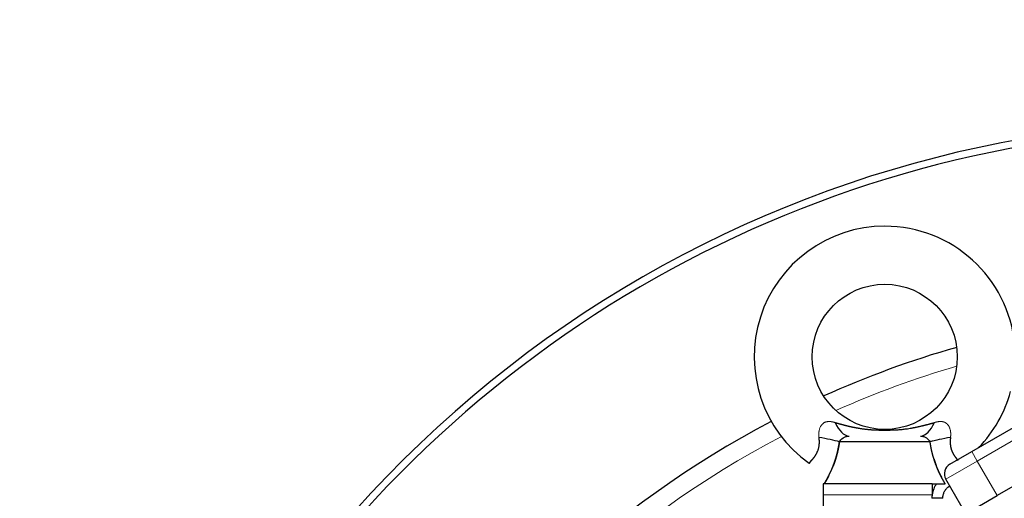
# Model space of a CAD drawing. Header units: millimetres. Extents: x 0 to 29700, y -16 to 21000.
# Tile 236 of 256: x 14407 to 14679, y 9038 to 9170. Entities that reach past the tile are written whole.
import ezdxf

# ---------------------------------------------------------------- set-up
doc = ezdxf.new("R2010")
doc.units = ezdxf.units.MM
doc.layers.add('1', color=7, linetype='Continuous', true_color=0xffffff)

msp = doc.modelspace()

# ---------------------------------------------------------------- linework, layer by layer
at = {"layer": '1', "color": 2, "linetype": 'Continuous', "lineweight": 25}
for p, q in [((14669.959, 9050.664), (14798.997, 9125.164)), ((14805.997, 9113.04), (14676.959, 9038.54)), ((14658.478, 9053.379), (14633.478, 9053.379)), ((14663.897, 9047.164), (14669.959, 9050.664)), ((14668.299, 9033.54), (14662.799, 9043.066)), ((14628.978, 9041.792), (14628.978, 9038.792)), ((14659.05, 9041.792), (14628.978, 9041.792)), ((14659.05, 9041.792), (14662.659, 9041.792)), ((14659.05, 9041.792), (14659.05, 9038.792)), ((14628.978, 9038.792), (14628.978, 9035.416)), ((14661.978, 9037.792), (14658.978, 9037.792)), ((14668.299, 9033.54), (14676.959, 9038.54))]:
    msp.add_line(p, q, dxfattribs=at)
at = {"layer": '1', "color": 4, "linetype": 'Continuous', "lineweight": 13}
for p, q in [((14800.497, 9122.566), (14671.459, 9048.066)), ((14671.459, 9048.066), (14669.959, 9050.664)), ((14662.799, 9043.066), (14671.459, 9048.066)), ((14671.459, 9048.066), (14676.959, 9038.54)), ((14659.05, 9038.792), (14628.978, 9038.792))]:
    msp.add_line(p, q, dxfattribs=at)
at = {"layer": '1', "color": 2, "linetype": 'Continuous', "lineweight": 25}
msp.add_circle((14645.978, 9076.792), 20, dxfattribs=at)
for centre, radius, start, end in [((14739.978, 8819.792), 694, 2.77875, 221.743125), ((14739.978, 8819.792), 689, 90, 221.776875), ((14739.978, 8819.792), 683, 2.82375, 222.22125), ((14739.978, 8819.792), 322, 349.41938, 203.94562), ((14739.978, 8819.792), 320, 90, 204.10875), ((14645.978, 9076.792), 36, 90, 234.63549), ((14645.978, 9076.792), 36, 5.42526, 90), ((14739.978, 8819.792), 270, 105.94406, 114.23531), ((14645.978, 9076.792), 36, 315.9278, 344.57827), ((14739.978, 8819.792), 270, 117.64406, 180), ((14665.397, 9044.566), 3, 120, 210), ((14665.978, 9037.792), 7, 145.1475, 171.78469), ((14665.978, 9037.792), 7, 171.78679, 180)]:
    msp.add_arc(centre, radius, start, end, dxfattribs=at)
at = {"layer": '1', "color": 4, "linetype": 'Continuous', "lineweight": 13}
for start, end in [(106.25063, 113.92594), (117.52875, 180)]:
    msp.add_arc((14739.978, 8819.792), 265, start, end, dxfattribs=at)
at = {"layer": '1', "color": 2, "linetype": 'Continuous', "lineweight": 25}
for centre, major_axis, ratio, start_param, end_param in [((14635.492, 9062.905), (-1.097, 7.924), 0.5297537, 2.0588102, 3.0337207), ((14656.464, 9062.905), (-1.097, -7.924), 0.5297537, 0.1078719, 1.0827824), ((14627.435, 9054.077), (7.875, -1.407), 0.0722948, 0.7091984, 1.5305906), ((14664.521, 9054.077), (7.875, 1.407), 0.0722948, 1.611002, 2.4323943)]:
    msp.add_ellipse(centre, major_axis=major_axis, ratio=ratio, start_param=start_param, end_param=end_param, dxfattribs=at)
at = {"layer": '1', "color": 4, "linetype": 'Continuous', "lineweight": 13}
for points, knots in [([(14627.853, 9054.589), (14627.852, 9054.601), (14627.848, 9054.626), (14627.843, 9054.663), (14627.838, 9054.7), (14627.834, 9054.737), (14627.829, 9054.774), (14627.825, 9054.811), (14627.822, 9054.848), (14627.818, 9054.884), (14627.814, 9054.921), (14627.811, 9054.957), (14627.808, 9054.993), (14627.806, 9055.029), (14627.803, 9055.065), (14627.801, 9055.101), (14627.799, 9055.137), (14627.797, 9055.173), (14627.795, 9055.208), (14627.794, 9055.244), (14627.793, 9055.279), (14627.792, 9055.314), (14627.791, 9055.349), (14627.79, 9055.384), (14627.79, 9055.419), (14627.79, 9055.454), (14627.79, 9055.488), (14627.79, 9055.523), (14627.791, 9055.557), (14627.791, 9055.592), (14627.792, 9055.626), (14627.793, 9055.66), (14627.795, 9055.694), (14627.796, 9055.728), (14627.798, 9055.761), (14627.8, 9055.795), (14627.802, 9055.829), (14627.805, 9055.862), (14627.807, 9055.895), (14627.81, 9055.928), (14627.813, 9055.961), (14627.816, 9055.994), (14627.819, 9056.027), (14627.823, 9056.06), (14627.827, 9056.092), (14627.831, 9056.125), (14627.835, 9056.157), (14627.839, 9056.189), (14627.844, 9056.221), (14627.848, 9056.253), (14627.853, 9056.285), (14627.858, 9056.317), (14627.864, 9056.348), (14627.869, 9056.38), (14627.875, 9056.411), (14627.881, 9056.442), (14627.887, 9056.473), (14627.893, 9056.504), (14627.9, 9056.535), (14627.93, 9056.677), (14627.994, 9056.922), (14628.111, 9057.254), (14628.251, 9057.556), (14628.411, 9057.828), (14628.59, 9058.071), (14628.771, 9058.268), (14628.947, 9058.424), (14629.113, 9058.548), (14629.288, 9058.654), (14629.47, 9058.744), (14629.659, 9058.818), (14629.856, 9058.877), (14630.061, 9058.92), (14630.272, 9058.948), (14630.492, 9058.962), (14630.666, 9058.962), (14630.792, 9058.957), (14630.869, 9058.953), (14630.946, 9058.947), (14631.024, 9058.94), (14631.103, 9058.931), (14631.182, 9058.921), (14631.263, 9058.91), (14631.344, 9058.898), (14631.426, 9058.884), (14631.509, 9058.868), (14631.593, 9058.852), (14631.678, 9058.834), (14631.764, 9058.815), (14631.851, 9058.795), (14631.938, 9058.773), (14632.027, 9058.751), (14632.117, 9058.727), (14632.207, 9058.702), (14632.268, 9058.685), (14632.298, 9058.676)], [0, 0, 0, 0, 0.0047049, 0.0093922, 0.0140622, 0.0187149, 0.0233505, 0.027969, 0.0325708, 0.0371558, 0.0417242, 0.0462761, 0.0508118, 0.0553313, 0.0598347, 0.0643222, 0.068794, 0.0732502, 0.0776909, 0.0821163, 0.0865265, 0.0909216, 0.0953019, 0.0996674, 0.1040183, 0.1083548, 0.1126769, 0.1169849, 0.121279, 0.1255591, 0.1298256, 0.1340785, 0.1383181, 0.1425444, 0.1467576, 0.1509579, 0.1551454, 0.1593203, 0.1634828, 0.1676329, 0.1717709, 0.175897, 0.1800112, 0.1841138, 0.1882049, 0.1922846, 0.1963532, 0.2004108, 0.2044575, 0.2084935, 0.212519, 0.2165342, 0.2205392, 0.2245342, 0.2285193, 0.2324948, 0.2364607, 0.2404173, 0.2443647, 0.2483031, 0.2950986, 0.3393984, 0.3815681, 0.4219961, 0.4610887, 0.4992625, 0.5274139, 0.5552186, 0.5828572, 0.6105062, 0.6383346, 0.6665022, 0.6951574, 0.7244367, 0.7544637, 0.7853497, 0.7955991, 0.8059488, 0.8164021, 0.8269622, 0.8376321, 0.8484148, 0.859313, 0.8703296, 0.881467, 0.8927278, 0.9041145, 0.9156294, 0.9272746, 0.9390524, 0.9509649, 0.963014, 0.9752017, 0.9875297, 1, 1, 1, 1]), ([(14659.658, 9058.676), (14659.673, 9058.68), (14659.705, 9058.689), (14659.752, 9058.703), (14659.799, 9058.716), (14659.846, 9058.728), (14659.892, 9058.741), (14659.938, 9058.753), (14659.984, 9058.765), (14660.03, 9058.776), (14660.075, 9058.787), (14660.12, 9058.798), (14660.165, 9058.809), (14660.21, 9058.819), (14660.254, 9058.829), (14660.298, 9058.839), (14660.342, 9058.848), (14660.386, 9058.857), (14660.429, 9058.865), (14660.472, 9058.874), (14660.515, 9058.881), (14660.558, 9058.889), (14660.6, 9058.896), (14660.642, 9058.903), (14660.684, 9058.91), (14660.726, 9058.916), (14660.767, 9058.922), (14660.808, 9058.927), (14660.849, 9058.932), (14660.89, 9058.937), (14660.931, 9058.941), (14660.971, 9058.945), (14661.011, 9058.949), (14661.051, 9058.952), (14661.091, 9058.955), (14661.13, 9058.957), (14661.169, 9058.959), (14661.208, 9058.961), (14661.247, 9058.963), (14661.286, 9058.963), (14661.324, 9058.964), (14661.362, 9058.964), (14661.4, 9058.964), (14661.438, 9058.963), (14661.475, 9058.962), (14661.512, 9058.961), (14661.549, 9058.959), (14661.586, 9058.957), (14661.623, 9058.954), (14661.659, 9058.951), (14661.695, 9058.948), (14661.731, 9058.944), (14661.767, 9058.94), (14661.803, 9058.935), (14661.838, 9058.93), (14661.873, 9058.924), (14661.908, 9058.918), (14661.943, 9058.912), (14661.978, 9058.905), (14662.012, 9058.898), (14662.046, 9058.89), (14662.08, 9058.882), (14662.114, 9058.874), (14662.147, 9058.865), (14662.181, 9058.855), (14662.214, 9058.845), (14662.247, 9058.835), (14662.279, 9058.824), (14662.312, 9058.813), (14662.344, 9058.801), (14662.376, 9058.789), (14662.408, 9058.777), (14662.44, 9058.763), (14662.471, 9058.75), (14662.502, 9058.736), (14662.533, 9058.722), (14662.564, 9058.707), (14662.595, 9058.691), (14662.625, 9058.676), (14662.656, 9058.659), (14662.686, 9058.642), (14662.715, 9058.625), (14662.745, 9058.608), (14662.774, 9058.589), (14662.803, 9058.571), (14662.832, 9058.552), (14662.861, 9058.532), (14662.89, 9058.512), (14662.918, 9058.491), (14662.946, 9058.47), (14662.974, 9058.448), (14663.002, 9058.426), (14663.029, 9058.404), (14663.056, 9058.381), (14663.083, 9058.357), (14663.11, 9058.333), (14663.136, 9058.309), (14663.223, 9058.226), (14663.364, 9058.074), (14663.543, 9057.831), (14663.703, 9057.56), (14663.843, 9057.259), (14663.961, 9056.927), (14664.027, 9056.673), (14664.062, 9056.51), (14664.074, 9056.448), (14664.086, 9056.385), (14664.097, 9056.322), (14664.107, 9056.259), (14664.116, 9056.194), (14664.125, 9056.13), (14664.133, 9056.065), (14664.14, 9055.999), (14664.146, 9055.933), (14664.151, 9055.866), (14664.156, 9055.799), (14664.16, 9055.732), (14664.163, 9055.664), (14664.165, 9055.595), (14664.166, 9055.526), (14664.166, 9055.457), (14664.166, 9055.387), (14664.165, 9055.317), (14664.163, 9055.246), (14664.16, 9055.175), (14664.156, 9055.103), (14664.151, 9055.031), (14664.145, 9054.958), (14664.138, 9054.885), (14664.131, 9054.812), (14664.122, 9054.738), (14664.113, 9054.663), (14664.106, 9054.614), (14664.103, 9054.589)], [0, 0, 0, 0, 0.0064602, 0.012882, 0.0192657, 0.0256115, 0.0319196, 0.0381904, 0.0444239, 0.0506206, 0.0567807, 0.0629044, 0.0689919, 0.0750437, 0.0810599, 0.0870409, 0.0929868, 0.0988982, 0.1047751, 0.110618, 0.1164272, 0.122203, 0.1279457, 0.1336557, 0.1393333, 0.1449788, 0.1505927, 0.1561752, 0.1617269, 0.1672479, 0.1727388, 0.1781999, 0.1836317, 0.1890345, 0.1944088, 0.1997549, 0.2050735, 0.2103648, 0.2156293, 0.2208676, 0.22608, 0.2312672, 0.2364294, 0.2415674, 0.2466815, 0.2517723, 0.2568404, 0.2618862, 0.2669103, 0.2719133, 0.2768958, 0.2818583, 0.2868014, 0.2917258, 0.2966319, 0.3015206, 0.3063923, 0.3112477, 0.3160875, 0.3209123, 0.3257228, 0.3305197, 0.3353037, 0.3400755, 0.3448357, 0.3495851, 0.3543244, 0.3590544, 0.3637757, 0.3684892, 0.3731956, 0.3778957, 0.3825903, 0.38728, 0.3919658, 0.3966484, 0.4013286, 0.4060073, 0.4106852, 0.4153632, 0.4200421, 0.4247227, 0.4294059, 0.4340925, 0.4387834, 0.4434794, 0.4481813, 0.4528901, 0.4576065, 0.4623315, 0.4670659, 0.4718105, 0.4765663, 0.4813341, 0.4861147, 0.4909091, 0.495718, 0.5005424, 0.5386181, 0.5776183, 0.6179588, 0.6600448, 0.7042631, 0.750978, 0.7588801, 0.7668193, 0.7747971, 0.7828147, 0.7908736, 0.7989752, 0.8071206, 0.8153112, 0.8235485, 0.8318336, 0.8401678, 0.8485526, 0.856989, 0.8654784, 0.8740221, 0.8826212, 0.8912771, 0.8999908, 0.9087637, 0.9175969, 0.9264916, 0.935449, 0.9444702, 0.9535563, 0.9627085, 0.9719279, 0.9812155, 0.9905726, 1, 1, 1, 1])]:
    msp.add_open_spline(points, degree=3, knots=knots, dxfattribs=at)
at = {"layer": '1', "color": 2, "linetype": 'Continuous', "lineweight": 25}
for points, knots in [([(14632.298, 9058.676), (14632.342, 9058.663), (14632.43, 9058.638), (14632.561, 9058.6), (14632.694, 9058.562), (14632.827, 9058.524), (14632.96, 9058.486), (14633.094, 9058.449), (14633.229, 9058.411), (14633.365, 9058.373), (14633.501, 9058.335), (14633.638, 9058.298), (14633.775, 9058.26), (14633.913, 9058.223), (14634.052, 9058.185), (14634.191, 9058.148), (14634.331, 9058.111), (14634.472, 9058.074), (14634.614, 9058.037), (14634.756, 9058), (14634.898, 9057.963), (14635.042, 9057.927), (14635.186, 9057.891), (14635.331, 9057.855), (14635.476, 9057.819), (14635.622, 9057.784), (14635.769, 9057.749), (14635.917, 9057.714), (14636.065, 9057.679), (14636.214, 9057.645), (14636.364, 9057.61), (14636.514, 9057.577), (14636.665, 9057.543), (14636.817, 9057.51), (14636.969, 9057.477), (14637.123, 9057.445), (14637.277, 9057.413), (14637.431, 9057.381), (14637.587, 9057.35), (14637.743, 9057.32), (14637.9, 9057.289), (14638.058, 9057.26), (14638.216, 9057.23), (14638.375, 9057.201), (14638.535, 9057.173), (14638.696, 9057.145), (14638.857, 9057.118), (14639.09, 9057.08), (14639.39, 9057.033), (14639.754, 9056.979), (14640.107, 9056.931), (14640.451, 9056.888), (14640.785, 9056.848), (14641.109, 9056.813), (14641.423, 9056.782), (14641.727, 9056.755), (14642.022, 9056.73), (14642.307, 9056.709), (14642.583, 9056.691), (14642.85, 9056.675), (14643.107, 9056.662), (14643.354, 9056.65), (14643.593, 9056.641), (14643.822, 9056.634), (14644.042, 9056.628), (14644.253, 9056.623), (14644.454, 9056.62), (14644.647, 9056.618), (14644.83, 9056.617), (14645.005, 9056.616), (14645.17, 9056.616), (14645.327, 9056.617), (14645.474, 9056.618), (14645.613, 9056.618), (14645.742, 9056.619), (14645.863, 9056.62), (14646.01, 9056.62), (14646.196, 9056.619), (14646.434, 9056.618), (14646.701, 9056.617), (14646.998, 9056.616), (14647.325, 9056.618), (14647.681, 9056.623), (14648.068, 9056.631), (14648.484, 9056.645), (14648.932, 9056.665), (14649.41, 9056.692), (14649.919, 9056.728), (14650.46, 9056.774), (14651.032, 9056.832), (14651.637, 9056.903), (14652.275, 9056.988), (14652.807, 9057.07), (14653.221, 9057.138), (14653.505, 9057.188), (14653.787, 9057.239), (14654.066, 9057.291), (14654.343, 9057.345), (14654.618, 9057.4), (14654.891, 9057.457), (14655.161, 9057.515), (14655.429, 9057.574), (14655.695, 9057.633), (14655.958, 9057.694), (14656.219, 9057.756), (14656.479, 9057.819), (14656.736, 9057.882), (14656.99, 9057.946), (14657.243, 9058.011), (14657.494, 9058.076), (14657.742, 9058.142), (14657.989, 9058.208), (14658.233, 9058.274), (14658.475, 9058.341), (14658.716, 9058.408), (14658.954, 9058.475), (14659.19, 9058.542), (14659.425, 9058.609), (14659.58, 9058.653), (14659.658, 9058.676)], [0, 0, 0, 0, 0.0049072, 0.0098382, 0.0147928, 0.0197711, 0.0247731, 0.0297986, 0.0348477, 0.0399203, 0.0450164, 0.0501359, 0.0552789, 0.0604453, 0.0656351, 0.0708483, 0.0760848, 0.0813446, 0.0866278, 0.0919342, 0.0972639, 0.1026168, 0.1079931, 0.1133925, 0.1188152, 0.1242612, 0.1297304, 0.1352228, 0.1407384, 0.1462773, 0.1518394, 0.1574248, 0.1630334, 0.1686653, 0.1743205, 0.179999, 0.1857008, 0.1914259, 0.1971744, 0.2029463, 0.2087416, 0.2145603, 0.2204025, 0.2262681, 0.2321573, 0.2380701, 0.2440065, 0.2499666, 0.2637011, 0.2770427, 0.2899959, 0.3025645, 0.3147525, 0.3265633, 0.3380001, 0.3490661, 0.3597641, 0.3700968, 0.3800668, 0.3896763, 0.3989278, 0.4078233, 0.4163649, 0.4245546, 0.4323944, 0.4398862, 0.447032, 0.4538338, 0.4602938, 0.4664141, 0.4721973, 0.477646, 0.4827634, 0.4875528, 0.4920186, 0.4961658, 0.5000004, 0.5071429, 0.515332, 0.524597, 0.5349592, 0.5464354, 0.5590394, 0.5727837, 0.58768, 0.60374, 0.6209762, 0.6394018, 0.6590316, 0.6798819, 0.7019714, 0.7253209, 0.7499543, 0.7604872, 0.770946, 0.781331, 0.7916424, 0.8018803, 0.812045, 0.8221365, 0.8321549, 0.8421003, 0.8519729, 0.8617726, 0.8714995, 0.8811535, 0.8907347, 0.9002431, 0.9096785, 0.919041, 0.9283304, 0.9375467, 0.9466896, 0.9557592, 0.9647552, 0.9736774, 0.9825258, 0.9913001, 1, 1, 1, 1]), ([(14625.752, 9048.213), (14625.757, 9048.218), (14625.767, 9048.229), (14625.782, 9048.245), (14625.797, 9048.261), (14625.812, 9048.277), (14625.827, 9048.293), (14625.842, 9048.31), (14625.857, 9048.326), (14625.872, 9048.342), (14625.887, 9048.359), (14625.902, 9048.375), (14625.917, 9048.391), (14625.931, 9048.407), (14625.946, 9048.424), (14625.961, 9048.44), (14625.975, 9048.456), (14625.989, 9048.472), (14626.004, 9048.489), (14626.018, 9048.505), (14626.032, 9048.521), (14626.047, 9048.537), (14626.061, 9048.553), (14626.075, 9048.569), (14626.088, 9048.585), (14626.102, 9048.601), (14626.116, 9048.617), (14626.129, 9048.633), (14626.143, 9048.648), (14626.156, 9048.664), (14626.17, 9048.68), (14626.183, 9048.695), (14626.196, 9048.711), (14626.209, 9048.726), (14626.222, 9048.741), (14626.234, 9048.756), (14626.247, 9048.771), (14626.259, 9048.786), (14626.272, 9048.801), (14626.284, 9048.816), (14626.296, 9048.831), (14626.308, 9048.845), (14626.32, 9048.86), (14626.331, 9048.874), (14626.343, 9048.888), (14626.354, 9048.902), (14626.366, 9048.916), (14626.377, 9048.93), (14626.388, 9048.944), (14626.398, 9048.957), (14626.409, 9048.97), (14626.42, 9048.984), (14626.43, 9048.997), (14626.44, 9049.01), (14626.45, 9049.023), (14626.46, 9049.035), (14626.47, 9049.048), (14626.48, 9049.06), (14626.489, 9049.072), (14626.498, 9049.084), (14626.507, 9049.096), (14626.516, 9049.108), (14626.525, 9049.12), (14626.534, 9049.131), (14626.542, 9049.142), (14626.55, 9049.153), (14626.558, 9049.164), (14626.586, 9049.201), (14626.632, 9049.265), (14626.697, 9049.358), (14626.76, 9049.451), (14626.823, 9049.545), (14626.884, 9049.64), (14626.943, 9049.736), (14627.001, 9049.832), (14627.057, 9049.928), (14627.111, 9050.025), (14627.164, 9050.122), (14627.215, 9050.219), (14627.264, 9050.316), (14627.311, 9050.412), (14627.357, 9050.509), (14627.43, 9050.671), (14627.525, 9050.904), (14627.634, 9051.214), (14627.728, 9051.53), (14627.805, 9051.849), (14627.866, 9052.171), (14627.9, 9052.416), (14627.917, 9052.58), (14627.924, 9052.663), (14627.931, 9052.746), (14627.937, 9052.829), (14627.942, 9052.913), (14627.945, 9052.998), (14627.948, 9053.083), (14627.95, 9053.168), (14627.951, 9053.254), (14627.951, 9053.34), (14627.95, 9053.427), (14627.948, 9053.514), (14627.945, 9053.601), (14627.941, 9053.689), (14627.937, 9053.778), (14627.931, 9053.866), (14627.924, 9053.955), (14627.917, 9054.045), (14627.909, 9054.134), (14627.899, 9054.225), (14627.889, 9054.315), (14627.878, 9054.406), (14627.866, 9054.497), (14627.858, 9054.558), (14627.853, 9054.589)], [0, 0, 0, 0, 0.0053249, 0.0106026, 0.0158331, 0.0210163, 0.0261522, 0.0312409, 0.0362824, 0.0412766, 0.0462235, 0.0511233, 0.0559757, 0.060781, 0.065539, 0.0702497, 0.0749133, 0.0795296, 0.0840986, 0.0886205, 0.0930951, 0.0975225, 0.1019026, 0.1062356, 0.1105213, 0.1147598, 0.118951, 0.1230951, 0.1271919, 0.1312415, 0.135244, 0.1391992, 0.1431072, 0.1469679, 0.1507815, 0.1545479, 0.1582671, 0.1619391, 0.1655639, 0.1691415, 0.1726719, 0.1761551, 0.1795912, 0.18298, 0.1863217, 0.1896162, 0.1928636, 0.1960637, 0.1992167, 0.2023225, 0.2053812, 0.2083927, 0.2113571, 0.2142743, 0.2171443, 0.2199673, 0.222743, 0.2254717, 0.2281532, 0.2307876, 0.2333749, 0.235915, 0.2384081, 0.240854, 0.2432529, 0.2456046, 0.2479093, 0.2501669, 0.2690515, 0.2876048, 0.3058288, 0.3237256, 0.3412972, 0.3585459, 0.3754739, 0.3920837, 0.4083777, 0.4243585, 0.4400288, 0.4553914, 0.4704493, 0.4852056, 0.4996635, 0.5436828, 0.586646, 0.6286687, 0.6698689, 0.7103672, 0.7502862, 0.7603095, 0.7703542, 0.7804221, 0.7905148, 0.8006342, 0.8107818, 0.8209595, 0.8311688, 0.8414112, 0.8516883, 0.8620017, 0.8723528, 0.8827431, 0.8931739, 0.9036467, 0.9141628, 0.9247234, 0.93533, 0.9459836, 0.9566856, 0.9674371, 0.9782392, 0.9890932, 1, 1, 1, 1]), ([(14633.478, 9053.379), (14633.475, 9053.356), (14633.468, 9053.31), (14633.458, 9053.241), (14633.448, 9053.171), (14633.437, 9053.102), (14633.427, 9053.033), (14633.416, 9052.965), (14633.406, 9052.896), (14633.395, 9052.828), (14633.384, 9052.759), (14633.373, 9052.691), (14633.362, 9052.623), (14633.35, 9052.555), (14633.339, 9052.487), (14633.327, 9052.42), (14633.316, 9052.352), (14633.304, 9052.285), (14633.292, 9052.218), (14633.28, 9052.15), (14633.268, 9052.084), (14633.255, 9052.017), (14633.243, 9051.95), (14633.23, 9051.884), (14633.218, 9051.817), (14633.205, 9051.751), (14633.192, 9051.685), (14633.179, 9051.619), (14633.166, 9051.553), (14633.153, 9051.488), (14633.139, 9051.422), (14633.126, 9051.357), (14633.112, 9051.291), (14633.098, 9051.226), (14633.085, 9051.161), (14633.071, 9051.097), (14633.056, 9051.032), (14633.042, 9050.967), (14633.028, 9050.903), (14633.014, 9050.839), (14632.999, 9050.775), (14632.984, 9050.711), (14632.969, 9050.647), (14632.955, 9050.583), (14632.94, 9050.52), (14632.924, 9050.456), (14632.909, 9050.393), (14632.894, 9050.33), (14632.878, 9050.267), (14632.863, 9050.204), (14632.847, 9050.142), (14632.831, 9050.079), (14632.815, 9050.017), (14632.799, 9049.954), (14632.783, 9049.892), (14632.767, 9049.83), (14632.75, 9049.769), (14632.734, 9049.707), (14632.717, 9049.645), (14632.701, 9049.584), (14632.684, 9049.523), (14632.667, 9049.462), (14632.65, 9049.401), (14632.633, 9049.34), (14632.616, 9049.279), (14632.598, 9049.219), (14632.581, 9049.158), (14632.563, 9049.098), (14632.546, 9049.038), (14632.528, 9048.978), (14632.51, 9048.918), (14632.492, 9048.858), (14632.474, 9048.799), (14632.456, 9048.739), (14632.438, 9048.68), (14632.419, 9048.621), (14632.401, 9048.562), (14632.382, 9048.503), (14632.364, 9048.444), (14632.345, 9048.386), (14632.326, 9048.327), (14632.307, 9048.269), (14632.288, 9048.211), (14632.269, 9048.153), (14632.25, 9048.095), (14632.231, 9048.037), (14632.211, 9047.98), (14632.192, 9047.922), (14632.172, 9047.865), (14632.153, 9047.808), (14632.133, 9047.751), (14632.113, 9047.694), (14632.093, 9047.637), (14632.073, 9047.581), (14632.053, 9047.524), (14632.033, 9047.468), (14632.013, 9047.412), (14631.993, 9047.356), (14631.972, 9047.3), (14631.952, 9047.244), (14631.931, 9047.189), (14631.911, 9047.133), (14631.89, 9047.078), (14631.869, 9047.023), (14631.848, 9046.968), (14631.827, 9046.913), (14631.806, 9046.858), (14631.785, 9046.804), (14631.715, 9046.622), (14631.593, 9046.316), (14631.416, 9045.895), (14631.237, 9045.484), (14631.054, 9045.083), (14630.87, 9044.693), (14630.685, 9044.314), (14630.548, 9044.044), (14630.461, 9043.874), (14630.423, 9043.801), (14630.386, 9043.728), (14630.348, 9043.656), (14630.311, 9043.584), (14630.273, 9043.514), (14630.236, 9043.444), (14630.2, 9043.375), (14630.163, 9043.307), (14630.127, 9043.239), (14630.09, 9043.172), (14630.054, 9043.106), (14630.019, 9043.041), (14629.983, 9042.976), (14629.948, 9042.912), (14629.913, 9042.849), (14629.878, 9042.787), (14629.843, 9042.725), (14629.809, 9042.664), (14629.775, 9042.604), (14629.741, 9042.545), (14629.707, 9042.486), (14629.674, 9042.428), (14629.641, 9042.371), (14629.608, 9042.315), (14629.576, 9042.259), (14629.544, 9042.204), (14629.512, 9042.15), (14629.48, 9042.097), (14629.449, 9042.044), (14629.418, 9041.992), (14629.387, 9041.941), (14629.357, 9041.89), (14629.327, 9041.841), (14629.307, 9041.808), (14629.297, 9041.792)], [0, 0, 0, 0, 0.005001, 0.0099937, 0.0149782, 0.0199544, 0.0249225, 0.0298825, 0.0348344, 0.0397783, 0.0447143, 0.0496424, 0.0545627, 0.0594752, 0.06438, 0.0692771, 0.0741666, 0.0790485, 0.083923, 0.08879, 0.0936497, 0.098502, 0.1033471, 0.1081849, 0.1130156, 0.1178392, 0.1226558, 0.1274655, 0.1322682, 0.1370641, 0.1418532, 0.1466356, 0.1514113, 0.1561804, 0.160943, 0.1656991, 0.1704488, 0.1751922, 0.1799293, 0.1846602, 0.1893849, 0.1941035, 0.1988161, 0.2035228, 0.2082235, 0.2129185, 0.2176076, 0.2222911, 0.226969, 0.2316413, 0.2363081, 0.2409695, 0.2456256, 0.2502763, 0.2549219, 0.2595623, 0.2641976, 0.268828, 0.2734534, 0.2780739, 0.2826896, 0.2873006, 0.291907, 0.2965088, 0.3011061, 0.3056989, 0.3102874, 0.3148716, 0.3194516, 0.3240274, 0.3285992, 0.333167, 0.3377309, 0.3422909, 0.3468471, 0.3513997, 0.3559486, 0.360494, 0.3650359, 0.3695745, 0.3741097, 0.3786417, 0.3831705, 0.3876962, 0.3922189, 0.3967387, 0.4012556, 0.4057698, 0.4102812, 0.4147901, 0.4192964, 0.4238002, 0.4283017, 0.4328008, 0.4372977, 0.4417925, 0.4462852, 0.450776, 0.4552648, 0.4597518, 0.464237, 0.4687206, 0.4732026, 0.4776831, 0.4821622, 0.4866399, 0.4911164, 0.4955916, 0.5000658, 0.5359622, 0.5717512, 0.6074797, 0.6431948, 0.678944, 0.7147748, 0.7507342, 0.7581331, 0.765511, 0.7728682, 0.7802053, 0.7875227, 0.7948206, 0.8020997, 0.8093602, 0.8166026, 0.8238273, 0.8310348, 0.8382255, 0.8453998, 0.8525581, 0.859701, 0.8668287, 0.8739419, 0.8810409, 0.8881262, 0.8951982, 0.9022574, 0.9093043, 0.9163392, 0.9233627, 0.9303753, 0.9373773, 0.9443693, 0.9513517, 0.958325, 0.9652897, 0.9722462, 0.979195, 0.9861366, 0.9930714, 1, 1, 1, 1]), ([(14629.297, 9041.792), (14629.303, 9041.801), (14629.313, 9041.818), (14629.329, 9041.845), (14629.345, 9041.871), (14629.361, 9041.898), (14629.378, 9041.925), (14629.394, 9041.952), (14629.41, 9041.979), (14629.427, 9042.007), (14629.444, 9042.034), (14629.46, 9042.062), (14629.477, 9042.09), (14629.494, 9042.118), (14629.511, 9042.147), (14629.528, 9042.175), (14629.545, 9042.204), (14629.562, 9042.233), (14629.579, 9042.262), (14629.596, 9042.291), (14629.613, 9042.32), (14629.631, 9042.35), (14629.648, 9042.38), (14629.665, 9042.409), (14629.683, 9042.439), (14629.701, 9042.47), (14629.718, 9042.5), (14629.736, 9042.531), (14629.754, 9042.561), (14629.772, 9042.592), (14629.789, 9042.623), (14629.807, 9042.655), (14629.825, 9042.686), (14629.843, 9042.718), (14629.861, 9042.749), (14629.88, 9042.781), (14629.898, 9042.813), (14629.916, 9042.846), (14629.934, 9042.878), (14629.953, 9042.911), (14629.971, 9042.943), (14629.989, 9042.976), (14630.008, 9043.01), (14630.026, 9043.043), (14630.045, 9043.076), (14630.063, 9043.11), (14630.082, 9043.144), (14630.101, 9043.178), (14630.119, 9043.212), (14630.138, 9043.246), (14630.157, 9043.281), (14630.176, 9043.315), (14630.195, 9043.35), (14630.214, 9043.385), (14630.232, 9043.42), (14630.251, 9043.456), (14630.27, 9043.491), (14630.289, 9043.527), (14630.308, 9043.563), (14630.327, 9043.599), (14630.347, 9043.635), (14630.366, 9043.672), (14630.385, 9043.708), (14630.404, 9043.745), (14630.423, 9043.782), (14630.442, 9043.819), (14630.462, 9043.856), (14630.481, 9043.893), (14630.5, 9043.931), (14630.52, 9043.969), (14630.539, 9044.007), (14630.558, 9044.045), (14630.578, 9044.083), (14630.597, 9044.122), (14630.616, 9044.16), (14630.636, 9044.199), (14630.655, 9044.238), (14630.675, 9044.277), (14630.694, 9044.316), (14630.713, 9044.356), (14630.733, 9044.395), (14630.752, 9044.435), (14630.772, 9044.475), (14630.791, 9044.515), (14630.811, 9044.556), (14630.83, 9044.596), (14630.85, 9044.637), (14630.869, 9044.678), (14630.889, 9044.719), (14630.908, 9044.76), (14630.928, 9044.801), (14630.948, 9044.843), (14630.967, 9044.884), (14630.987, 9044.926), (14631.006, 9044.968), (14631.026, 9045.011), (14631.045, 9045.053), (14631.065, 9045.096), (14631.084, 9045.138), (14631.104, 9045.181), (14631.123, 9045.224), (14631.143, 9045.267), (14631.162, 9045.311), (14631.182, 9045.354), (14631.201, 9045.398), (14631.221, 9045.442), (14631.24, 9045.486), (14631.26, 9045.531), (14631.279, 9045.575), (14631.299, 9045.62), (14631.318, 9045.664), (14631.338, 9045.709), (14631.357, 9045.754), (14631.377, 9045.8), (14631.396, 9045.845), (14631.415, 9045.891), (14631.435, 9045.937), (14631.454, 9045.983), (14631.473, 9046.029), (14631.493, 9046.075), (14631.512, 9046.122), (14631.531, 9046.168), (14631.551, 9046.215), (14631.57, 9046.262), (14631.589, 9046.309), (14631.608, 9046.357), (14631.628, 9046.404), (14631.647, 9046.452), (14631.666, 9046.5), (14631.685, 9046.548), (14631.704, 9046.596), (14631.723, 9046.644), (14631.742, 9046.693), (14631.769, 9046.762), (14631.804, 9046.852), (14631.846, 9046.962), (14631.888, 9047.074), (14631.93, 9047.186), (14631.972, 9047.298), (14632.013, 9047.411), (14632.054, 9047.525), (14632.094, 9047.639), (14632.134, 9047.754), (14632.174, 9047.869), (14632.213, 9047.985), (14632.252, 9048.102), (14632.291, 9048.219), (14632.329, 9048.337), (14632.367, 9048.455), (14632.405, 9048.574), (14632.442, 9048.693), (14632.479, 9048.813), (14632.515, 9048.934), (14632.551, 9049.055), (14632.586, 9049.177), (14632.621, 9049.299), (14632.656, 9049.422), (14632.69, 9049.545), (14632.724, 9049.67), (14632.757, 9049.794), (14632.79, 9049.919), (14632.823, 9050.045), (14632.855, 9050.172), (14632.886, 9050.299), (14632.917, 9050.426), (14632.948, 9050.554), (14632.978, 9050.683), (14633.008, 9050.812), (14633.037, 9050.942), (14633.065, 9051.073), (14633.094, 9051.204), (14633.121, 9051.335), (14633.149, 9051.468), (14633.175, 9051.6), (14633.202, 9051.734), (14633.228, 9051.868), (14633.253, 9052.002), (14633.278, 9052.137), (14633.302, 9052.273), (14633.326, 9052.409), (14633.349, 9052.546), (14633.372, 9052.684), (14633.394, 9052.822), (14633.416, 9052.96), (14633.437, 9053.099), (14633.458, 9053.239), (14633.471, 9053.333), (14633.478, 9053.379)], [0, 0, 0, 0, 0.0037306, 0.0074592, 0.011186, 0.0149109, 0.0186341, 0.0223556, 0.0260755, 0.0297938, 0.0335105, 0.0372259, 0.0409398, 0.0446525, 0.0483639, 0.0520741, 0.0557832, 0.0594912, 0.0631982, 0.0669043, 0.0706096, 0.074314, 0.0780177, 0.0817207, 0.0854231, 0.089125, 0.0928264, 0.0965274, 0.100228, 0.1039283, 0.1076284, 0.1113284, 0.1150283, 0.1187281, 0.122428, 0.126128, 0.1298281, 0.1335285, 0.1372292, 0.1409302, 0.1446317, 0.1483336, 0.1520362, 0.1557393, 0.1594431, 0.1631477, 0.1668531, 0.1705594, 0.1742666, 0.1779748, 0.1816841, 0.1853945, 0.1891062, 0.1928191, 0.1965333, 0.200249, 0.2039661, 0.2076847, 0.2114049, 0.2151268, 0.2188504, 0.2225758, 0.226303, 0.2300321, 0.2337632, 0.2374963, 0.2412316, 0.2449689, 0.2487086, 0.2524505, 0.2561947, 0.2599414, 0.2636906, 0.2674423, 0.2711966, 0.2749535, 0.2787132, 0.2824757, 0.2862411, 0.2900093, 0.2937805, 0.2975548, 0.3013322, 0.3051127, 0.3088965, 0.3126835, 0.3164739, 0.3202676, 0.3240649, 0.3278657, 0.33167, 0.335478, 0.3392898, 0.3431052, 0.3469245, 0.3507477, 0.3545749, 0.358406, 0.3622412, 0.3660805, 0.369924, 0.3737718, 0.3776238, 0.3814802, 0.385341, 0.3892063, 0.3930761, 0.3969504, 0.4008295, 0.4047132, 0.4086016, 0.4124949, 0.4163931, 0.4202961, 0.4242042, 0.4281173, 0.4320354, 0.4359587, 0.4398872, 0.443821, 0.4477601, 0.4517045, 0.4556543, 0.4596096, 0.4635705, 0.4675369, 0.4715089, 0.4754866, 0.4794701, 0.4834593, 0.4874544, 0.4914554, 0.4954623, 0.4994752, 0.5085156, 0.5175609, 0.5266117, 0.5356687, 0.5447326, 0.553804, 0.5628835, 0.5719719, 0.5810698, 0.5901779, 0.5992968, 0.608427, 0.6175694, 0.6267245, 0.635893, 0.6450754, 0.6542725, 0.6634848, 0.672713, 0.6819576, 0.6912194, 0.7004988, 0.7097965, 0.719113, 0.7284491, 0.7378052, 0.747182, 0.75658, 0.7659998, 0.7754419, 0.7849069, 0.7943954, 0.803908, 0.8134451, 0.8230073, 0.8325951, 0.8422091, 0.8518498, 0.8615177, 0.8712133, 0.8809372, 0.8906897, 0.9004715, 0.9102829, 0.9201246, 0.9299969, 0.9399003, 0.9498353, 0.9598023, 0.9698019, 0.9798344, 0.9899003, 1, 1, 1, 1]), ([(14633.478, 9053.379), (14633.676, 9053.785), (14634.057, 9054.156), (14634.738, 9054.588), (14634.974, 9054.705), (14635.501, 9054.884), (14635.777, 9054.94), (14636.131, 9054.964)], [0, 0, 0, 0, 0.5, 0.5, 0.75, 0.75, 1, 1, 1, 1]), ([(14655.825, 9054.964), (14656.179, 9054.94), (14656.455, 9054.884), (14656.981, 9054.705), (14657.218, 9054.588), (14657.899, 9054.156), (14658.28, 9053.785), (14658.478, 9053.379)], [0, 0, 0, 0, 0.25, 0.25, 0.5, 0.5, 1, 1, 1, 1]), ([(14662.659, 9041.792), (14662.654, 9041.801), (14662.643, 9041.818), (14662.627, 9041.845), (14662.611, 9041.871), (14662.595, 9041.898), (14662.578, 9041.925), (14662.562, 9041.952), (14662.546, 9041.979), (14662.529, 9042.007), (14662.513, 9042.034), (14662.496, 9042.062), (14662.479, 9042.09), (14662.462, 9042.118), (14662.445, 9042.147), (14662.429, 9042.175), (14662.412, 9042.204), (14662.394, 9042.233), (14662.377, 9042.262), (14662.36, 9042.291), (14662.343, 9042.32), (14662.325, 9042.35), (14662.308, 9042.38), (14662.291, 9042.409), (14662.273, 9042.439), (14662.256, 9042.47), (14662.238, 9042.5), (14662.22, 9042.531), (14662.202, 9042.561), (14662.185, 9042.592), (14662.167, 9042.623), (14662.149, 9042.655), (14662.131, 9042.686), (14662.113, 9042.718), (14662.095, 9042.749), (14662.077, 9042.781), (14662.058, 9042.813), (14662.04, 9042.846), (14662.022, 9042.878), (14662.004, 9042.911), (14661.985, 9042.943), (14661.967, 9042.976), (14661.948, 9043.01), (14661.93, 9043.043), (14661.911, 9043.076), (14661.893, 9043.11), (14661.874, 9043.144), (14661.855, 9043.178), (14661.837, 9043.212), (14661.818, 9043.246), (14661.799, 9043.281), (14661.78, 9043.315), (14661.761, 9043.35), (14661.743, 9043.385), (14661.724, 9043.42), (14661.705, 9043.456), (14661.686, 9043.491), (14661.667, 9043.527), (14661.648, 9043.563), (14661.629, 9043.599), (14661.61, 9043.635), (14661.59, 9043.672), (14661.571, 9043.708), (14661.552, 9043.745), (14661.533, 9043.782), (14661.514, 9043.819), (14661.494, 9043.856), (14661.475, 9043.893), (14661.456, 9043.931), (14661.437, 9043.969), (14661.417, 9044.007), (14661.398, 9044.045), (14661.379, 9044.083), (14661.359, 9044.122), (14661.34, 9044.16), (14661.32, 9044.199), (14661.301, 9044.238), (14661.282, 9044.277), (14661.262, 9044.316), (14661.243, 9044.356), (14661.223, 9044.395), (14661.204, 9044.435), (14661.184, 9044.475), (14661.165, 9044.515), (14661.145, 9044.556), (14661.126, 9044.596), (14661.106, 9044.637), (14661.087, 9044.678), (14661.067, 9044.719), (14661.048, 9044.76), (14661.028, 9044.801), (14661.009, 9044.843), (14660.989, 9044.884), (14660.969, 9044.926), (14660.95, 9044.968), (14660.93, 9045.011), (14660.911, 9045.053), (14660.891, 9045.096), (14660.872, 9045.138), (14660.852, 9045.181), (14660.833, 9045.224), (14660.813, 9045.267), (14660.794, 9045.311), (14660.774, 9045.354), (14660.755, 9045.398), (14660.735, 9045.442), (14660.716, 9045.486), (14660.696, 9045.531), (14660.677, 9045.575), (14660.657, 9045.62), (14660.638, 9045.664), (14660.618, 9045.709), (14660.599, 9045.754), (14660.579, 9045.8), (14660.56, 9045.845), (14660.541, 9045.891), (14660.521, 9045.937), (14660.502, 9045.983), (14660.483, 9046.029), (14660.463, 9046.075), (14660.444, 9046.122), (14660.425, 9046.168), (14660.405, 9046.215), (14660.386, 9046.262), (14660.367, 9046.309), (14660.348, 9046.357), (14660.329, 9046.404), (14660.309, 9046.452), (14660.29, 9046.5), (14660.271, 9046.548), (14660.252, 9046.596), (14660.233, 9046.644), (14660.214, 9046.693), (14660.187, 9046.762), (14660.152, 9046.852), (14660.11, 9046.962), (14660.068, 9047.074), (14660.026, 9047.186), (14659.984, 9047.298), (14659.943, 9047.411), (14659.902, 9047.525), (14659.862, 9047.639), (14659.822, 9047.754), (14659.782, 9047.869), (14659.743, 9047.985), (14659.704, 9048.102), (14659.665, 9048.219), (14659.627, 9048.337), (14659.589, 9048.455), (14659.551, 9048.574), (14659.514, 9048.693), (14659.477, 9048.813), (14659.441, 9048.934), (14659.405, 9049.055), (14659.37, 9049.177), (14659.335, 9049.299), (14659.3, 9049.422), (14659.266, 9049.545), (14659.232, 9049.67), (14659.199, 9049.794), (14659.166, 9049.919), (14659.133, 9050.045), (14659.101, 9050.172), (14659.07, 9050.299), (14659.039, 9050.426), (14659.008, 9050.554), (14658.978, 9050.683), (14658.948, 9050.812), (14658.919, 9050.942), (14658.891, 9051.073), (14658.862, 9051.204), (14658.835, 9051.335), (14658.807, 9051.468), (14658.781, 9051.6), (14658.754, 9051.734), (14658.729, 9051.868), (14658.703, 9052.002), (14658.678, 9052.137), (14658.654, 9052.273), (14658.63, 9052.409), (14658.607, 9052.546), (14658.584, 9052.684), (14658.562, 9052.822), (14658.54, 9052.96), (14658.519, 9053.099), (14658.498, 9053.239), (14658.485, 9053.333), (14658.478, 9053.379)], [0, 0, 0, 0, 0.0037306, 0.0074592, 0.011186, 0.0149109, 0.0186341, 0.0223556, 0.0260755, 0.0297938, 0.0335105, 0.0372259, 0.0409398, 0.0446525, 0.0483639, 0.0520741, 0.0557832, 0.0594912, 0.0631982, 0.0669043, 0.0706096, 0.074314, 0.0780177, 0.0817207, 0.0854231, 0.089125, 0.0928264, 0.0965274, 0.100228, 0.1039283, 0.1076284, 0.1113284, 0.1150283, 0.1187281, 0.122428, 0.126128, 0.1298281, 0.1335285, 0.1372292, 0.1409302, 0.1446317, 0.1483336, 0.1520362, 0.1557393, 0.1594431, 0.1631477, 0.1668531, 0.1705594, 0.1742666, 0.1779748, 0.1816841, 0.1853945, 0.1891062, 0.1928191, 0.1965333, 0.200249, 0.2039661, 0.2076847, 0.2114049, 0.2151268, 0.2188504, 0.2225758, 0.226303, 0.2300321, 0.2337632, 0.2374963, 0.2412316, 0.2449689, 0.2487086, 0.2524505, 0.2561947, 0.2599414, 0.2636906, 0.2674423, 0.2711966, 0.2749535, 0.2787132, 0.2824757, 0.2862411, 0.2900093, 0.2937805, 0.2975548, 0.3013322, 0.3051127, 0.3088965, 0.3126835, 0.3164739, 0.3202676, 0.3240649, 0.3278657, 0.33167, 0.335478, 0.3392898, 0.3431052, 0.3469245, 0.3507477, 0.3545749, 0.358406, 0.3622412, 0.3660805, 0.369924, 0.3737718, 0.3776238, 0.3814802, 0.385341, 0.3892063, 0.3930761, 0.3969504, 0.4008295, 0.4047132, 0.4086016, 0.4124949, 0.4163931, 0.4202961, 0.4242042, 0.4281173, 0.4320354, 0.4359587, 0.4398872, 0.443821, 0.4477601, 0.4517045, 0.4556543, 0.4596096, 0.4635705, 0.4675369, 0.4715089, 0.4754866, 0.4794701, 0.4834593, 0.4874544, 0.4914554, 0.4954623, 0.4994752, 0.5085156, 0.5175609, 0.5266117, 0.5356687, 0.5447326, 0.553804, 0.5628835, 0.5719719, 0.5810698, 0.5901779, 0.5992968, 0.608427, 0.6175694, 0.6267245, 0.635893, 0.6450754, 0.6542725, 0.6634848, 0.672713, 0.6819576, 0.6912194, 0.7004988, 0.7097965, 0.719113, 0.7284491, 0.7378052, 0.747182, 0.75658, 0.7659998, 0.7754419, 0.7849069, 0.7943954, 0.803908, 0.8134451, 0.8230073, 0.8325951, 0.8422091, 0.8518498, 0.8615177, 0.8712133, 0.8809372, 0.8906897, 0.9004715, 0.9102829, 0.9201246, 0.9299969, 0.9399003, 0.9498353, 0.9598023, 0.9698019, 0.9798344, 0.9899003, 1, 1, 1, 1]), ([(14664.103, 9054.589), (14664.1, 9054.574), (14664.096, 9054.544), (14664.09, 9054.5), (14664.084, 9054.455), (14664.079, 9054.41), (14664.073, 9054.366), (14664.068, 9054.321), (14664.063, 9054.277), (14664.058, 9054.232), (14664.054, 9054.188), (14664.049, 9054.144), (14664.045, 9054.099), (14664.042, 9054.055), (14664.038, 9054.011), (14664.035, 9053.967), (14664.031, 9053.923), (14664.029, 9053.879), (14664.026, 9053.835), (14664.023, 9053.791), (14664.021, 9053.747), (14664.019, 9053.703), (14664.017, 9053.659), (14664.016, 9053.615), (14664.015, 9053.572), (14664.014, 9053.528), (14664.013, 9053.485), (14664.012, 9053.441), (14664.012, 9053.398), (14664.012, 9053.354), (14664.012, 9053.311), (14664.012, 9053.267), (14664.013, 9053.224), (14664.013, 9053.181), (14664.015, 9053.138), (14664.016, 9053.095), (14664.017, 9053.052), (14664.019, 9053.009), (14664.021, 9052.966), (14664.023, 9052.923), (14664.026, 9052.88), (14664.028, 9052.838), (14664.031, 9052.795), (14664.035, 9052.753), (14664.038, 9052.71), (14664.042, 9052.668), (14664.046, 9052.625), (14664.05, 9052.583), (14664.054, 9052.541), (14664.059, 9052.499), (14664.064, 9052.457), (14664.069, 9052.415), (14664.074, 9052.373), (14664.08, 9052.331), (14664.085, 9052.289), (14664.091, 9052.248), (14664.098, 9052.206), (14664.104, 9052.164), (14664.111, 9052.123), (14664.118, 9052.082), (14664.125, 9052.041), (14664.133, 9051.999), (14664.14, 9051.958), (14664.148, 9051.917), (14664.157, 9051.877), (14664.165, 9051.836), (14664.174, 9051.795), (14664.183, 9051.755), (14664.192, 9051.714), (14664.201, 9051.674), (14664.211, 9051.634), (14664.221, 9051.593), (14664.231, 9051.553), (14664.241, 9051.514), (14664.252, 9051.474), (14664.263, 9051.434), (14664.274, 9051.394), (14664.285, 9051.355), (14664.297, 9051.316), (14664.308, 9051.276), (14664.32, 9051.237), (14664.333, 9051.198), (14664.345, 9051.16), (14664.358, 9051.121), (14664.371, 9051.082), (14664.384, 9051.044), (14664.398, 9051.006), (14664.411, 9050.968), (14664.425, 9050.93), (14664.439, 9050.892), (14664.454, 9050.854), (14664.468, 9050.816), (14664.483, 9050.779), (14664.498, 9050.742), (14664.514, 9050.705), (14664.529, 9050.668), (14664.545, 9050.631), (14664.56, 9050.596), (14664.575, 9050.563), (14664.589, 9050.532), (14664.604, 9050.5), (14664.62, 9050.468), (14664.635, 9050.436), (14664.651, 9050.403), (14664.668, 9050.37), (14664.685, 9050.337), (14664.703, 9050.303), (14664.72, 9050.269), (14664.739, 9050.235), (14664.758, 9050.2), (14664.777, 9050.165), (14664.796, 9050.13), (14664.816, 9050.095), (14664.837, 9050.059), (14664.858, 9050.023), (14664.879, 9049.987), (14664.9, 9049.951), (14664.922, 9049.914), (14664.945, 9049.877), (14664.967, 9049.84), (14664.99, 9049.803), (14665.014, 9049.766), (14665.038, 9049.728), (14665.062, 9049.691), (14665.086, 9049.653), (14665.111, 9049.615), (14665.136, 9049.577), (14665.161, 9049.538), (14665.187, 9049.5), (14665.213, 9049.462), (14665.239, 9049.423), (14665.266, 9049.385), (14665.293, 9049.346), (14665.32, 9049.308), (14665.347, 9049.269), (14665.375, 9049.23), (14665.403, 9049.192), (14665.431, 9049.153), (14665.459, 9049.114), (14665.488, 9049.076), (14665.516, 9049.037), (14665.545, 9048.999), (14665.574, 9048.961), (14665.604, 9048.923), (14665.633, 9048.885), (14665.662, 9048.847), (14665.692, 9048.809), (14665.722, 9048.772), (14665.752, 9048.734), (14665.782, 9048.697), (14665.812, 9048.66), (14665.842, 9048.624), (14665.872, 9048.587), (14665.902, 9048.551), (14665.933, 9048.516), (14665.963, 9048.48), (14665.993, 9048.445), (14666.024, 9048.411), (14666.054, 9048.377), (14666.084, 9048.343), (14666.114, 9048.31), (14666.145, 9048.277), (14666.175, 9048.244), (14666.194, 9048.223), (14666.204, 9048.213)], [0, 0, 0, 0, 0.0053273, 0.0106466, 0.0159581, 0.021262, 0.0265585, 0.0318476, 0.0371296, 0.0424046, 0.0476729, 0.0529345, 0.0581896, 0.0634385, 0.0686813, 0.0739181, 0.0791492, 0.0843747, 0.0895948, 0.0948097, 0.1000195, 0.1052245, 0.1104249, 0.1156207, 0.1208122, 0.1259996, 0.1311831, 0.1363628, 0.141539, 0.1467118, 0.1518814, 0.1570481, 0.162212, 0.1673733, 0.1725322, 0.1776889, 0.1828436, 0.1879966, 0.1931479, 0.1982979, 0.2034466, 0.2085944, 0.2137414, 0.2188879, 0.224034, 0.2291799, 0.2343259, 0.2394722, 0.2446189, 0.2497663, 0.2549147, 0.2600641, 0.2652149, 0.2703673, 0.2755214, 0.2806775, 0.2858358, 0.2909966, 0.29616, 0.3013263, 0.3064957, 0.3116684, 0.3168447, 0.3220247, 0.3272087, 0.332397, 0.3375897, 0.3427871, 0.3479894, 0.3531969, 0.3584098, 0.3636282, 0.3688525, 0.3740829, 0.3793196, 0.3845628, 0.3898128, 0.3950698, 0.4003341, 0.4056058, 0.4108853, 0.4161728, 0.4214684, 0.4267725, 0.4320853, 0.437407, 0.4427378, 0.448078, 0.4534279, 0.4587877, 0.4641576, 0.4695378, 0.4749287, 0.4803304, 0.4857431, 0.4911673, 0.496603, 0.5020505, 0.5066998, 0.5114352, 0.5162567, 0.5211646, 0.5261593, 0.5312408, 0.5364095, 0.5416655, 0.547009, 0.5524402, 0.5579593, 0.5635664, 0.5692618, 0.5750454, 0.5809176, 0.5868785, 0.5929281, 0.5990666, 0.6052941, 0.6116109, 0.6180168, 0.6245122, 0.631097, 0.6377715, 0.6445356, 0.6513895, 0.6583333, 0.6653671, 0.6724909, 0.6797049, 0.6870091, 0.6944035, 0.7018884, 0.7094638, 0.7171296, 0.7248861, 0.7327332, 0.7406711, 0.7486997, 0.7568193, 0.7650297, 0.7733312, 0.7817237, 0.7902073, 0.7987821, 0.807448, 0.8162053, 0.8250539, 0.8339939, 0.8430253, 0.8521481, 0.8613625, 0.8706685, 0.8800661, 0.8895554, 0.8991364, 0.9088091, 0.9185737, 0.9284301, 0.9383784, 0.9484186, 0.9585508, 0.968775, 0.9790912, 0.9894995, 1, 1, 1, 1]), ([(14625.746, 9048.206), (14625.747, 9048.208), (14625.738, 9048.198), (14625.724, 9048.184), (14625.711, 9048.169), (14625.697, 9048.155), (14625.684, 9048.14), (14625.67, 9048.125), (14625.657, 9048.11), (14625.644, 9048.095), (14625.631, 9048.08), (14625.617, 9048.066), (14625.604, 9048.051), (14625.591, 9048.036), (14625.579, 9048.021), (14625.566, 9048.006), (14625.553, 9047.991), (14625.541, 9047.976), (14625.528, 9047.961), (14625.516, 9047.946), (14625.504, 9047.931), (14625.491, 9047.916), (14625.479, 9047.902), (14625.468, 9047.887), (14625.456, 9047.872), (14625.444, 9047.858), (14625.433, 9047.843), (14625.422, 9047.829), (14625.411, 9047.815), (14625.4, 9047.8), (14625.389, 9047.786), (14625.379, 9047.772), (14625.368, 9047.758), (14625.358, 9047.745), (14625.348, 9047.731), (14625.338, 9047.718), (14625.329, 9047.704), (14625.32, 9047.691), (14625.31, 9047.678), (14625.302, 9047.666), (14625.293, 9047.653), (14625.28, 9047.634), (14625.261, 9047.604), (14625.235, 9047.564), (14625.208, 9047.52), (14625.186, 9047.483), (14625.172, 9047.457), (14625.163, 9047.441), (14625.158, 9047.431), (14625.156, 9047.426), (14625.155, 9047.424), (14625.157, 9047.428), (14625.165, 9047.445), (14625.181, 9047.474), (14625.2, 9047.508), (14625.218, 9047.537), (14625.237, 9047.567), (14625.254, 9047.594), (14625.27, 9047.619), (14625.285, 9047.642), (14625.301, 9047.665), (14625.319, 9047.691), (14625.338, 9047.717), (14625.358, 9047.744), (14625.378, 9047.772), (14625.4, 9047.8), (14625.422, 9047.829), (14625.444, 9047.858), (14625.467, 9047.887), (14625.491, 9047.916), (14625.515, 9047.946), (14625.54, 9047.976), (14625.565, 9048.006), (14625.591, 9048.035), (14625.617, 9048.065), (14625.643, 9048.095), (14625.67, 9048.125), (14625.697, 9048.154), (14625.724, 9048.184), (14625.743, 9048.203), (14625.746, 9048.206)], [0, 0, 0, 0, 0.0051322, 0.0103215, 0.0155679, 0.0208714, 0.0262322, 0.0316502, 0.0371255, 0.042658, 0.0482479, 0.0538951, 0.0595997, 0.0653617, 0.0711811, 0.0770579, 0.0829922, 0.088984, 0.0950334, 0.1011403, 0.1073047, 0.1135267, 0.1198063, 0.1261436, 0.1325385, 0.138991, 0.1455012, 0.1520691, 0.1586948, 0.1653782, 0.1721193, 0.1789182, 0.1857749, 0.1926893, 0.1996616, 0.2066917, 0.2137797, 0.2209255, 0.2281292, 0.2353908, 0.2427103, 0.2500877, 0.2700295, 0.2974653, 0.3323946, 0.3748172, 0.4049218, 0.4324923, 0.4575287, 0.4800312, 0.5, 0.534677, 0.5764024, 0.6251764, 0.6542896, 0.6800732, 0.702527, 0.7216509, 0.737445, 0.7499092, 0.7646053, 0.7790699, 0.7933031, 0.807305, 0.8210758, 0.8346155, 0.8479243, 0.8610024, 0.8738498, 0.8864668, 0.8988535, 0.91101, 0.9229365, 0.9346333, 0.9461004, 0.9573382, 0.9683468, 0.9791265, 0.9896775, 1, 1, 1, 1]), ([(14659.56, 9048.546), (14659.565, 9048.531), (14659.575, 9048.498), (14659.592, 9048.444), (14659.611, 9048.386), (14659.63, 9048.327), (14659.649, 9048.269), (14659.668, 9048.211), (14659.687, 9048.153), (14659.706, 9048.095), (14659.725, 9048.037), (14659.745, 9047.98), (14659.764, 9047.922), (14659.784, 9047.865), (14659.803, 9047.808), (14659.823, 9047.751), (14659.843, 9047.694), (14659.863, 9047.637), (14659.883, 9047.581), (14659.903, 9047.524), (14659.923, 9047.468), (14659.943, 9047.412), (14659.963, 9047.356), (14659.984, 9047.3), (14660.004, 9047.244), (14660.025, 9047.189), (14660.045, 9047.133), (14660.066, 9047.078), (14660.087, 9047.023), (14660.108, 9046.968), (14660.129, 9046.913), (14660.15, 9046.858), (14660.171, 9046.804), (14660.241, 9046.622), (14660.363, 9046.316), (14660.54, 9045.895), (14660.719, 9045.484), (14660.902, 9045.083), (14661.086, 9044.693), (14661.271, 9044.314), (14661.408, 9044.044), (14661.495, 9043.874), (14661.533, 9043.801), (14661.571, 9043.728), (14661.604, 9043.663), (14661.626, 9043.622), (14661.634, 9043.606)], [0, 0, 0, 0, 0.0076868, 0.0182956, 0.0288966, 0.0394898, 0.0500754, 0.0606537, 0.0712247, 0.0817887, 0.0923459, 0.1028964, 0.1134404, 0.1239781, 0.1345097, 0.1450354, 0.1555553, 0.1660696, 0.1765786, 0.1870823, 0.1975811, 0.208075, 0.2185643, 0.2290491, 0.2395297, 0.2500062, 0.2604788, 0.2709477, 0.2814131, 0.2918752, 0.3023341, 0.31279, 0.3232433, 0.3336939, 0.4175394, 0.5011342, 0.5845875, 0.6680097, 0.7515116, 0.8352038, 0.9191968, 0.9364788, 0.9537118, 0.9708966, 0.9880344, 1, 1, 1, 1]), ([(14661.978, 9037.792), (14661.978, 9037.963), (14661.989, 9038.129), (14662.029, 9038.448), (14662.058, 9038.602), (14662.131, 9038.899), (14662.175, 9039.041), (14662.277, 9039.316), (14662.334, 9039.448), (14662.413, 9039.607), (14662.429, 9039.638), (14662.462, 9039.7), (14662.479, 9039.731), (14662.531, 9039.822), (14662.566, 9039.881), (14662.676, 9040.054), (14662.754, 9040.163), (14662.917, 9040.37), (14663.002, 9040.467), (14663.179, 9040.652), (14663.27, 9040.739), (14663.533, 9040.965), (14663.709, 9041.093), (14663.893, 9041.205)], [0, 0, 0, 0, 0.1022495, 0.1022495, 0.204499, 0.204499, 0.3067485, 0.3067485, 0.408998, 0.408998, 0.4345603, 0.4345603, 0.4601227, 0.4601227, 0.5112474, 0.5112474, 0.6134969, 0.6134969, 0.7157464, 0.7157464, 0.8179959, 0.8179959, 1, 1, 1, 1])]:
    msp.add_open_spline(points, degree=3, knots=knots, dxfattribs=at)

doc.saveas('drawing.dxf')
